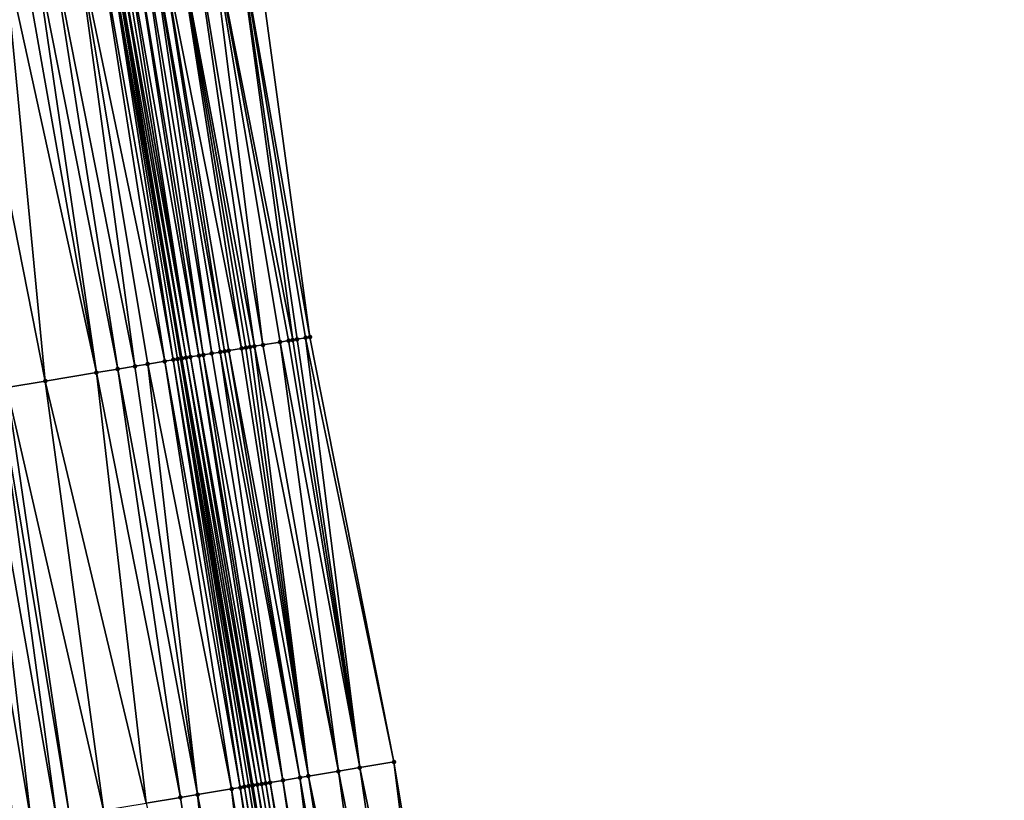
# Model space of a CAD drawing. Header units: feet. Extents: x 2004186 to 2014793, y 836912 to 864902.
# Tile 73 of 256: x 2010685 to 2010730, y 839142 to 839178. Entities that reach past the tile are written whole.
import ezdxf

# ---------------------------------------------------------------- set-up
doc = ezdxf.new("R2010")
doc.units = ezdxf.units.FT
doc.header["$LTSCALE"] = 100
doc.header["$MEASUREMENT"] = 0
for name, color, linetype, lineweight in [('EP_Travel Lane', 5, 'Continuous', 40), ('Road Shots', 4, 'Continuous', 200), ('Road X-Section', 30, 'Continuous', 13)]:
    doc.layers.add(name, color=color, linetype=linetype, lineweight=lineweight)
doc.layers.add('I-77 SB_MM21-27-Surface-Border', color=7, linetype='Continuous')
doc.layers.add('I-77 SB_MM21-27-Surface-TIN', color=7, linetype='Continuous')

msp = doc.modelspace()

# ---------------------------------------------------------------- linework, layer by layer
at = {"layer": 'EP_Travel Lane'}
msp.add_polyline3d([(2010721.555893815, 838985.217596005, 330.8047410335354), (2010718.286155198, 839004.9326953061, 330.4355532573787), (2010715.006233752, 839024.6572586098, 330.076475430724), (2010711.726088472, 839044.3831590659, 329.7212964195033), (2010708.445987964, 839064.1087902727, 329.3962063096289), (2010705.165882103, 839083.8344536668, 329.0821474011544), (2010701.885500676, 839103.5604243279, 328.765919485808), (2010698.604766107, 839123.2871567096, 328.4711884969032), (2010695.324163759, 839143.013093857, 328.169671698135), (2010692.043401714, 839162.7399912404, 327.8804625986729), (2010688.762457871, 839182.4679817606, 327.6419406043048), (2010685.482497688, 839202.1840394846, 327.3975946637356), (2010682.200977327, 839221.9033964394, 327.1490065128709), (2010678.918373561, 839241.6292629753, 326.9310577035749), (2010675.636717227, 839261.3494361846, 326.7122973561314), (2010672.354242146, 839281.0745294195, 326.5003565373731)], dxfattribs=at)
at = {"layer": 'I-77 SB_MM21-27-Surface-Border', "color": 3, "linetype": 'ByBlock', "lineweight": -2}
msp.add_polyline3d([(2010677.811161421, 839281.9737030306, 326.266326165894), (2010681.464059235, 839262.3087996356, 326.4659894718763), (2010684.721404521, 839242.5841588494, 326.6821317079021), (2010688.374242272, 839222.9196191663, 326.8767981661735), (2010691.834523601, 839203.2333498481, 327.1076564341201), (2010695.309069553, 839183.556308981, 327.3515569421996), (2010698.006498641, 839163.7309922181, 327.6452062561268), (2010701.8875877, 839144.1030306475, 327.8944020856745), (2010705.176395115, 839124.3791002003, 328.1788083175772), (2010708.465606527, 839104.6527468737, 328.4823400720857), (2010711.754457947, 839084.9285525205, 328.8010143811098), (2010714.846044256, 839065.1713963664, 329.1112561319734), (2010718.134926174, 839045.4470191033, 329.4497164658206), (2010721.029168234, 839025.6573757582, 329.8374817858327), (2010723.923298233, 839005.8684044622, 330.2152827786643), (2010726.815500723, 838986.0909930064, 330.5852126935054), (2010730.106637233, 838966.378388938, 330.9403130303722)], dxfattribs=at)
at = {"layer": 'I-77 SB_MM21-27-Surface-TIN', "color": 128, "linetype": 'ByBlock', "lineweight": -2}
for points in [[(2010693.336114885, 839183.2285114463, 327.4561334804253), (2010692.546944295, 839183.0973247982, 327.4917869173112), (2010695.83623263, 839163.370510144, 327.7445402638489)], [(2010694.519888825, 839183.4251831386, 327.3927639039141), (2010693.336114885, 839183.2285114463, 327.4561334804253), (2010697.217312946, 839163.5998961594, 327.6804721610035)], [(2010693.336114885, 839183.2285114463, 327.4561334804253), (2010697.020020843, 839163.5670962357, 327.6873888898), (2010697.217312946, 839163.5998961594, 327.6804721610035)], [(2010693.336114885, 839183.2285114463, 327.4561334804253), (2010696.625417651, 839163.5016102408, 327.7095704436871), (2010697.020020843, 839163.5670962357, 327.6873888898)], [(2010693.336114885, 839183.2285114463, 327.4561334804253), (2010695.83623263, 839163.370510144, 327.7445402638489), (2010696.625417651, 839163.5016102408, 327.7095704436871)], [(2010695.309069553, 839183.556308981, 327.3515569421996), (2010694.519888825, 839183.4251831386, 327.3927639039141), (2010698.006498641, 839163.7309922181, 327.6452062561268)], [(2010694.519888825, 839183.4251831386, 327.3927639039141), (2010697.809209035, 839163.698177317, 327.6510247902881), (2010698.006498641, 839163.7309922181, 327.6452062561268)], [(2010694.519888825, 839183.4251831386, 327.3927639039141), (2010697.414614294, 839163.632640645, 327.6694905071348), (2010697.809209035, 839163.698177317, 327.6510247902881)], [(2010694.519888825, 839183.4251831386, 327.3927639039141), (2010697.217312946, 839163.5998961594, 327.6804721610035), (2010697.414614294, 839163.632640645, 327.6694905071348)], [(2010690.574004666, 839182.7694370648, 327.5881253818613), (2010690.179409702, 839182.7039017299, 327.6112483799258), (2010693.46869651, 839162.9770962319, 327.8411185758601)], [(2010690.968589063, 839182.8350357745, 327.5707905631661), (2010690.574004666, 839182.7694370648, 327.5881253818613), (2010694.060589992, 839163.0753930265, 327.8128177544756)], [(2010690.574004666, 839182.7694370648, 327.5881253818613), (2010693.863287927, 839163.0426528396, 327.8241146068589), (2010694.060589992, 839163.0753930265, 327.8128177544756)], [(2010690.574004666, 839182.7694370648, 327.5881253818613), (2010693.46869651, 839162.9770962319, 327.8411185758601), (2010693.863287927, 839163.0426528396, 327.8241146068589)], [(2010691.757765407, 839182.9661879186, 327.531985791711), (2010690.968589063, 839182.8350357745, 327.5707905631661), (2010694.849744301, 839163.2066773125, 327.7913533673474)], [(2010690.968589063, 839182.8350357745, 327.5707905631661), (2010694.25788354, 839163.1081842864, 327.8052657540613), (2010694.849744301, 839163.2066773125, 327.7913533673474)], [(2010690.968589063, 839182.8350357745, 327.5707905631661), (2010694.060589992, 839163.0753930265, 327.8128177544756), (2010694.25788354, 839163.1081842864, 327.8052657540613)], [(2010692.546944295, 839183.0973247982, 327.4917869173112), (2010691.757765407, 839182.9661879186, 327.531985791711), (2010695.441645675, 839163.3049267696, 327.7595815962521)], [(2010691.757765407, 839182.9661879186, 327.531985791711), (2010695.244345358, 839163.2721761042, 327.7701101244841), (2010695.441645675, 839163.3049267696, 327.7595815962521)], [(2010691.757765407, 839182.9661879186, 327.531985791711), (2010695.047037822, 839163.2394687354, 327.7838133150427), (2010695.244345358, 839163.2721761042, 327.7701101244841)], [(2010691.757765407, 839182.9661879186, 327.531985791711), (2010694.849744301, 839163.2066773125, 327.7913533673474), (2010695.047037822, 839163.2394687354, 327.7838133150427)], [(2010692.546944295, 839183.0973247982, 327.4917869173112), (2010695.441645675, 839163.3049267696, 327.7595815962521), (2010695.83623263, 839163.370510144, 327.7445402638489)], [(2010688.206562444, 839182.375460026, 327.6569913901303), (2010687.220142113, 839182.2112193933, 327.6780562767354), (2010691.298526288, 839162.6160396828, 327.8983299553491)], [(2010688.601137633, 839182.4411139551, 327.6446998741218), (2010688.206562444, 839182.375460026, 327.6569913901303), (2010691.69310244, 839162.6816878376, 327.8880385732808)], [(2010688.206562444, 839182.375460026, 327.6569913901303), (2010691.298526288, 839162.6160396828, 327.8983299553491), (2010691.69310244, 839162.6816878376, 327.8880385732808)], [(2010688.601137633, 839182.4411139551, 327.6446998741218), (2010692.043401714, 839162.7399912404, 327.8804625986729), (2010688.762457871, 839182.4679817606, 327.6419406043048)], [(2010688.601137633, 839182.4411139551, 327.6446998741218), (2010691.890397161, 839162.7144720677, 327.8799711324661), (2010692.043401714, 839162.7399912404, 327.8804625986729)], [(2010688.601137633, 839182.4411139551, 327.6446998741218), (2010691.69310244, 839162.6816878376, 327.8880385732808), (2010691.890397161, 839162.7144720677, 327.8799711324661)], [(2010688.798420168, 839182.4739712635, 327.641325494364), (2010688.762457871, 839182.4679817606, 327.6419406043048), (2010692.087672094, 839162.747374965, 327.880604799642)], [(2010692.087672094, 839162.747374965, 327.880604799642), (2010688.762457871, 839182.4679817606, 327.6419406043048), (2010692.043401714, 839162.7399912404, 327.8804625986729)], [(2010688.995695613, 839182.5068710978, 327.641835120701), (2010688.798420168, 839182.4739712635, 327.641325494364), (2010692.284933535, 839162.780358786, 327.8871720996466)], [(2010688.798420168, 839182.4739712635, 327.641325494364), (2010692.087672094, 839162.747374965, 327.880604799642), (2010692.284933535, 839162.780358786, 327.8871720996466)], [(2010689.19296645, 839182.5397985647, 327.6448685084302), (2010688.995695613, 839182.5068710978, 327.641835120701), (2010692.482206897, 839162.813271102, 327.8884963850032)], [(2010688.995695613, 839182.5068710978, 327.641835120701), (2010692.284933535, 839162.780358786, 327.8871720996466), (2010692.482206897, 839162.813271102, 327.8884963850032)], [(2010689.390241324, 839182.5727018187, 327.6456904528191), (2010689.19296645, 839182.5397985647, 327.6448685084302), (2010692.482206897, 839162.813271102, 327.8884963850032)], [(2010689.784819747, 839182.638336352, 327.6316274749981), (2010689.390241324, 839182.5727018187, 327.6456904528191), (2010692.87679179, 839162.8788668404, 327.8743616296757)], [(2010689.390241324, 839182.5727018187, 327.6456904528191), (2010692.482206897, 839162.813271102, 327.8884963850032), (2010692.87679179, 839162.8788668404, 327.8743616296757)], [(2010690.179409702, 839182.7039017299, 327.6112483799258), (2010689.784819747, 839182.638336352, 327.6316274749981), (2010693.074090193, 839162.9116289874, 327.8646749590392)], [(2010689.784819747, 839182.638336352, 327.6316274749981), (2010692.87679179, 839162.8788668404, 327.8743616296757), (2010693.074090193, 839162.9116289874, 327.8646749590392)], [(2010690.179409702, 839182.7039017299, 327.6112483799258), (2010693.074090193, 839162.9116289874, 327.8646749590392), (2010693.46869651, 839162.9770962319, 327.8411185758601)], [(2010685.247321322, 839181.8826189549, 327.7093016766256), (2010684.655480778, 839181.7840046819, 327.7155570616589), (2010688.141980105, 839162.0904763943, 327.9529410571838)], [(2010686.036448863, 839182.0140637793, 327.6972281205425), (2010685.247321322, 839181.8826189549, 327.7093016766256), (2010689.128398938, 839162.2547260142, 327.9366884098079)], [(2010685.247321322, 839181.8826189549, 327.7093016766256), (2010688.141980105, 839162.0904763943, 327.9529410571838), (2010689.128398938, 839162.2547260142, 327.9366884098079)], [(2010687.220142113, 839182.2112193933, 327.6780562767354), (2010686.036448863, 839182.0140637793, 327.6972281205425), (2010689.917533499, 839162.3861287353, 327.9239081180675)], [(2010686.036448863, 839182.0140637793, 327.6972281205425), (2010689.128398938, 839162.2547260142, 327.9366884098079), (2010689.917533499, 839162.3861287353, 327.9239081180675)], [(2010687.220142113, 839182.2112193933, 327.6780562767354), (2010690.509383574, 839162.4846858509, 327.9146950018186), (2010691.298526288, 839162.6160396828, 327.8983299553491)], [(2010687.220142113, 839182.2112193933, 327.6780562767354), (2010689.917533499, 839162.3861287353, 327.9239081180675), (2010690.509383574, 839162.4846858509, 327.9146950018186)], [(2010683.866357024, 839181.6525371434, 327.725556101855), (2010681.893557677, 839181.3238081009, 327.7450557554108), (2010685.774609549, 839161.6960695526, 327.9767141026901)], [(2010684.655480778, 839181.7840046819, 327.7155570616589), (2010683.866357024, 839181.6525371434, 327.725556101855), (2010688.141980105, 839162.0904763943, 327.9529410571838)], [(2010683.866357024, 839181.6525371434, 327.725556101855), (2010685.774609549, 839161.6960695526, 327.9767141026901), (2010688.141980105, 839162.0904763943, 327.9529410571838)], [(2010681.893557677, 839181.3238081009, 327.7450557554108), (2010683.999065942, 839161.4003585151, 328.0014431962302), (2010685.774609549, 839161.6960695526, 327.9767141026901)], [(2010697.414614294, 839163.632640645, 327.6694905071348), (2010697.217312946, 839163.5998961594, 327.6804721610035), (2010700.309173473, 839143.8410954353, 327.9716919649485)], [(2010697.809209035, 839163.698177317, 327.6510247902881), (2010697.414614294, 839163.632640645, 327.6694905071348), (2010700.309173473, 839143.8410954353, 327.9716919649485)], [(2010698.006498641, 839163.7309922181, 327.6452062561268), (2010697.809209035, 839163.698177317, 327.6510247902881), (2010701.8875877, 839144.1030306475, 327.8944020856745)], [(2010697.809209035, 839163.698177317, 327.6510247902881), (2010700.309173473, 839143.8410954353, 327.9716919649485), (2010701.8875877, 839144.1030306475, 327.8944020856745)], [(2010694.849744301, 839163.2066773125, 327.7913533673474), (2010694.25788354, 839163.1081842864, 327.8052657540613), (2010697.941545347, 839143.4482333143, 328.0902075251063)], [(2010695.047037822, 839163.2394687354, 327.7838133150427), (2010694.849744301, 839163.2066773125, 327.7913533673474), (2010697.941545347, 839143.4482333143, 328.0902075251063)], [(2010695.244345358, 839163.2721761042, 327.7701101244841), (2010695.047037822, 839163.2394687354, 327.7838133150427), (2010697.941545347, 839143.4482333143, 328.0902075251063)], [(2010695.441645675, 839163.3049267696, 327.7595815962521), (2010695.244345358, 839163.2721761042, 327.7701101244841), (2010697.941545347, 839143.4482333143, 328.0902075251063)], [(2010695.83623263, 839163.370510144, 327.7445402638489), (2010695.441645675, 839163.3049267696, 327.7595815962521), (2010699.322666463, 839143.6773746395, 328.019282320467)], [(2010695.441645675, 839163.3049267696, 327.7595815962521), (2010697.941545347, 839143.4482333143, 328.0902075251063), (2010699.322666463, 839143.6773746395, 328.019282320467)], [(2010696.625417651, 839163.5016102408, 327.7095704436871), (2010695.83623263, 839163.370510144, 327.7445402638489), (2010699.322666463, 839143.6773746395, 328.019282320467)], [(2010697.020020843, 839163.5670962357, 327.6873888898), (2010696.625417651, 839163.5016102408, 327.7095704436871), (2010700.309173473, 839143.8410954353, 327.9716919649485)], [(2010696.625417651, 839163.5016102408, 327.7095704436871), (2010699.322666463, 839143.6773746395, 328.019282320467), (2010700.309173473, 839143.8410954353, 327.9716919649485)], [(2010697.217312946, 839163.5998961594, 327.6804721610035), (2010697.020020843, 839163.5670962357, 327.6873888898), (2010700.309173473, 839143.8410954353, 327.9716919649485)], [(2010691.890397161, 839162.7144720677, 327.8799711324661), (2010691.69310244, 839162.6816878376, 327.8880385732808), (2010694.982136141, 839142.9564002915, 328.1904515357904)], [(2010691.890397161, 839162.7144720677, 327.8799711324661), (2010695.324163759, 839143.013093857, 328.169671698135), (2010692.043401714, 839162.7399912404, 327.8804625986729)], [(2010691.890397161, 839162.7144720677, 327.8799711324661), (2010695.179456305, 839142.9890319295, 328.1737981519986), (2010695.324163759, 839143.013093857, 328.169671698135)], [(2010691.890397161, 839162.7144720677, 327.8799711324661), (2010694.982136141, 839142.9564002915, 328.1904515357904), (2010695.179456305, 839142.9890319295, 328.1737981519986)], [(2010692.087672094, 839162.747374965, 327.880604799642), (2010692.043401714, 839162.7399912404, 327.8804625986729), (2010695.376747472, 839143.0218374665, 328.1681722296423)], [(2010695.376747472, 839143.0218374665, 328.1681722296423), (2010692.043401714, 839162.7399912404, 327.8804625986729), (2010695.324163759, 839143.013093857, 328.169671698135)], [(2010692.284933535, 839162.780358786, 327.8871720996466), (2010692.087672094, 839162.747374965, 327.880604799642), (2010695.573977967, 839143.0550068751, 328.1856205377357)], [(2010692.087672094, 839162.747374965, 327.880604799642), (2010695.376747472, 839143.0218374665, 328.1681722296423), (2010695.573977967, 839143.0550068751, 328.1856205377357)], [(2010692.482206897, 839162.813271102, 327.8884963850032), (2010692.284933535, 839162.780358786, 327.8871720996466), (2010695.771232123, 839143.0880343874, 328.194070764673)], [(2010692.284933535, 839162.780358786, 327.8871720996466), (2010695.573977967, 839143.0550068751, 328.1856205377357), (2010695.771232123, 839143.0880343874, 328.194070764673)], [(2010692.87679179, 839162.8788668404, 327.8743616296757), (2010692.482206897, 839162.813271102, 327.8884963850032), (2010695.968521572, 839143.1208502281, 328.189098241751)], [(2010692.482206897, 839162.813271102, 327.8884963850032), (2010695.771232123, 839143.0880343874, 328.194070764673), (2010695.968521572, 839143.1208502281, 328.189098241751)], [(2010693.074090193, 839162.9116289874, 327.8646749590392), (2010692.87679179, 839162.8788668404, 327.8743616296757), (2010696.165816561, 839143.1536328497, 328.1820191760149)], [(2010692.87679179, 839162.8788668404, 327.8743616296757), (2010695.968521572, 839143.1208502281, 328.189098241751), (2010696.165816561, 839143.1536328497, 328.1820191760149)], [(2010693.46869651, 839162.9770962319, 327.8411185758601), (2010693.074090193, 839162.9116289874, 327.8646749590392), (2010696.757738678, 839143.2517579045, 328.1466529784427)], [(2010693.074090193, 839162.9116289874, 327.8646749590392), (2010696.165816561, 839143.1536328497, 328.1820191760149), (2010696.757738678, 839143.2517579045, 328.1466529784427)], [(2010693.863287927, 839163.0426528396, 327.8241146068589), (2010693.46869651, 839162.9770962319, 327.8411185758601), (2010696.757738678, 839143.2517579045, 328.1466529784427)], [(2010694.060589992, 839163.0753930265, 327.8128177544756), (2010693.863287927, 839163.0426528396, 327.8241146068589), (2010697.546954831, 839143.3826712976, 328.1045702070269)], [(2010693.863287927, 839163.0426528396, 327.8241146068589), (2010696.757738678, 839143.2517579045, 328.1466529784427), (2010697.546954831, 839143.3826712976, 328.1045702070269)], [(2010694.25788354, 839163.1081842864, 327.8052657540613), (2010694.060589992, 839163.0753930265, 327.8128177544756), (2010697.546954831, 839143.3826712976, 328.1045702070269)], [(2010694.25788354, 839163.1081842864, 327.8052657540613), (2010697.546954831, 839143.3826712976, 328.1045702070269), (2010697.941545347, 839143.4482333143, 328.0902075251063)], [(2010689.128398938, 839162.2547260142, 327.9366884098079), (2010688.141980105, 839162.0904763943, 327.9529410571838), (2010692.022827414, 839142.4639646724, 328.2524830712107)], [(2010689.917533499, 839162.3861287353, 327.9239081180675), (2010689.128398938, 839162.2547260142, 327.9366884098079), (2010692.811962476, 839142.5953643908, 328.241239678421)], [(2010689.128398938, 839162.2547260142, 327.9366884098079), (2010692.022827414, 839142.4639646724, 328.2524830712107), (2010692.811962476, 839142.5953643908, 328.241239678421)], [(2010690.509383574, 839162.4846858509, 327.9146950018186), (2010689.917533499, 839162.3861287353, 327.9239081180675), (2010692.811962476, 839142.5953643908, 328.241239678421)], [(2010691.298526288, 839162.6160396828, 327.8983299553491), (2010690.509383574, 839162.4846858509, 327.9146950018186), (2010694.390254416, 839142.8580329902, 328.2104561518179)], [(2010690.509383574, 839162.4846858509, 327.9146950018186), (2010692.811962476, 839142.5953643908, 328.241239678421), (2010694.390254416, 839142.8580329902, 328.2104561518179)], [(2010691.69310244, 839162.6816878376, 327.8880385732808), (2010691.298526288, 839162.6160396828, 327.8983299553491), (2010694.784838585, 839142.9236330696, 328.1985071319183)], [(2010691.298526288, 839162.6160396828, 327.8983299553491), (2010694.390254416, 839142.8580329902, 328.2104561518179), (2010694.784838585, 839142.9236330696, 328.1985071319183)], [(2010691.69310244, 839162.6816878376, 327.8880385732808), (2010694.784838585, 839142.9236330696, 328.1985071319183), (2010694.982136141, 839142.9564002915, 328.1904515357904)], [(2010688.141980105, 839162.0904763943, 327.9529410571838), (2010685.774609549, 839161.6960695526, 327.9767141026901), (2010690.444571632, 839142.2010792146, 328.2695149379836)], [(2010688.141980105, 839162.0904763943, 327.9529410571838), (2010690.444571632, 839142.2010792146, 328.2695149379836), (2010692.022827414, 839142.4639646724, 328.2524830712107)], [(2010683.999065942, 839161.4003585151, 328.0014431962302), (2010683.604497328, 839161.3346651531, 328.0084198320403), (2010686.893465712, 839141.6097693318, 328.3194030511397)], [(2010685.774609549, 839161.6960695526, 327.9767141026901), (2010683.999065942, 839161.4003585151, 328.0014431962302), (2010688.471746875, 839141.8725025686, 328.2927183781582)], [(2010683.999065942, 839161.4003585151, 328.0014431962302), (2010686.893465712, 839141.6097693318, 328.3194030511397), (2010688.471746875, 839141.8725025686, 328.2927183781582)], [(2010685.774609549, 839161.6960695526, 327.9767141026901), (2010688.471746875, 839141.8725025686, 328.2927183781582), (2010690.444571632, 839142.2010792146, 328.2695149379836)], [(2010682.815364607, 839161.2032513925, 328.0203906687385), (2010681.8289407, 839161.0390322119, 328.0388752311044), (2010685.117894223, 839141.3142255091, 328.3513934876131)], [(2010681.8289407, 839161.0390322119, 328.0388752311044), (2010684.328757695, 839141.1828345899, 328.3631948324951), (2010685.117894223, 839141.3142255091, 328.3513934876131)], [(2010683.604497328, 839161.3346651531, 328.0084198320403), (2010682.815364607, 839161.2032513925, 328.0203906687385), (2010686.301610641, 839141.5112421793, 328.3292710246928)], [(2010682.815364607, 839161.2032513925, 328.0203906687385), (2010685.117894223, 839141.3142255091, 328.3513934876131), (2010686.301610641, 839141.5112421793, 328.3292710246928)], [(2010683.604497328, 839161.3346651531, 328.0084198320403), (2010686.301610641, 839141.5112421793, 328.3292710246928), (2010686.893465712, 839141.6097693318, 328.3194030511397)], [(2010701.8875877, 839144.1030306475, 327.8944020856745), (2010700.309173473, 839143.8410954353, 327.9716919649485), (2010704.387205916, 839124.2480251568, 328.2182665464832)], [(2010701.8875877, 839144.1030306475, 327.8944020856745), (2010704.387205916, 839124.2480251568, 328.2182665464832), (2010705.176395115, 839124.3791002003, 328.1788083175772)], [(2010699.322666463, 839143.6773746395, 328.019282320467), (2010697.941545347, 839143.4482333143, 328.0902075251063), (2010702.019640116, 839123.854789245, 328.3357937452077)], [(2010700.309173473, 839143.8410954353, 327.9716919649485), (2010699.322666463, 839143.6773746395, 328.019282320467), (2010703.203416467, 839124.0514464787, 328.2801176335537)], [(2010699.322666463, 839143.6773746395, 328.019282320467), (2010702.019640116, 839123.854789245, 328.3357937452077), (2010703.203416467, 839124.0514464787, 328.2801176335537)], [(2010700.309173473, 839143.8410954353, 327.9716919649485), (2010703.203416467, 839124.0514464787, 328.2801176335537), (2010704.387205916, 839124.2480251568, 328.2182665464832)], [(2010696.165816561, 839143.1536328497, 328.1820191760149), (2010695.968521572, 839143.1208502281, 328.189098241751), (2010699.257467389, 839123.3960897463, 328.4788617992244)], [(2010696.757738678, 839143.2517579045, 328.1466529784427), (2010696.165816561, 839143.1536328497, 328.1820191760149), (2010699.652065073, 839123.4616087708, 328.4576786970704)], [(2010696.165816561, 839143.1536328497, 328.1820191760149), (2010699.454757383, 839123.4289023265, 328.4724417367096), (2010699.652065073, 839123.4616087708, 328.4576786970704)], [(2010696.165816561, 839143.1536328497, 328.1820191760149), (2010699.257467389, 839123.3960897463, 328.4788617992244), (2010699.454757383, 839123.4289023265, 328.4724417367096)], [(2010697.546954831, 839143.3826712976, 328.1045702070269), (2010696.757738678, 839143.2517579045, 328.1466529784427), (2010700.046682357, 839123.5270102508, 328.4272558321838)], [(2010696.757738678, 839143.2517579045, 328.1466529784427), (2010699.849381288, 839123.4942640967, 328.4388974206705), (2010700.046682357, 839123.5270102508, 328.4272558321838)], [(2010696.757738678, 839143.2517579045, 328.1466529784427), (2010699.652065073, 839123.4616087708, 328.4576786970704), (2010699.849381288, 839123.4942640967, 328.4388974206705)], [(2010697.941545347, 839143.4482333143, 328.0902075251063), (2010697.546954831, 839143.3826712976, 328.1045702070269), (2010701.03315389, 839123.6909438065, 328.3849880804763)], [(2010697.546954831, 839143.3826712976, 328.1045702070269), (2010700.835872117, 839123.6580819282, 328.3875329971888), (2010701.03315389, 839123.6909438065, 328.3849880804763)], [(2010697.546954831, 839143.3826712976, 328.1045702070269), (2010700.046682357, 839123.5270102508, 328.4272558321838), (2010700.835872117, 839123.6580819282, 328.3875329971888)], [(2010697.941545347, 839143.4482333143, 328.0902075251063), (2010701.23044153, 839123.7237705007, 328.3796774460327), (2010702.019640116, 839123.854789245, 328.3357937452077)], [(2010697.941545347, 839143.4482333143, 328.0902075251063), (2010701.03315389, 839123.6909438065, 328.3849880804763), (2010701.23044153, 839123.7237705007, 328.3796774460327)], [(2010694.390254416, 839142.8580329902, 328.2104561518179), (2010692.811962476, 839142.5953643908, 328.241239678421), (2010696.692798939, 839122.9689177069, 328.5144910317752)], [(2010694.784838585, 839142.9236330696, 328.1985071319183), (2010694.390254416, 839142.8580329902, 328.2104561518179), (2010697.679223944, 839123.1331303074, 328.4941580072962)], [(2010694.390254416, 839142.8580329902, 328.2104561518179), (2010696.692798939, 839122.9689177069, 328.5144910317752), (2010697.679223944, 839123.1331303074, 328.4941580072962)], [(2010694.982136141, 839142.9564002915, 328.1904515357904), (2010694.784838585, 839142.9236330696, 328.1985071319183), (2010698.073788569, 839123.198847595, 328.4885596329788)], [(2010694.784838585, 839142.9236330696, 328.1985071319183), (2010697.679223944, 839123.1331303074, 328.4941580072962), (2010698.073788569, 839123.198847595, 328.4885596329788)], [(2010695.179456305, 839142.9890319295, 328.1737981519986), (2010694.982136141, 839142.9564002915, 328.1904515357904), (2010698.271077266, 839123.2316679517, 328.4827508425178)], [(2010694.982136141, 839142.9564002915, 328.1904515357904), (2010698.073788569, 839123.198847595, 328.4885596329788), (2010698.271077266, 839123.2316679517, 328.4827508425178)], [(2010695.179456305, 839142.9890319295, 328.1737981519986), (2010698.46837229, 839123.2644503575, 328.4739588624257), (2010695.324163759, 839143.013093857, 328.169671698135)], [(2010695.179456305, 839142.9890319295, 328.1737981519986), (2010698.271077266, 839123.2316679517, 328.4827508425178), (2010698.46837229, 839123.2644503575, 328.4739588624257)], [(2010695.376747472, 839143.0218374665, 328.1681722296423), (2010695.324163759, 839143.013093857, 328.169671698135), (2010698.604766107, 839123.2871567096, 328.4711884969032)], [(2010698.46837229, 839123.2644503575, 328.4739588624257), (2010698.604766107, 839123.2871567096, 328.4711884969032), (2010695.324163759, 839143.013093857, 328.169671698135)], [(2010695.573977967, 839143.0550068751, 328.1856205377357), (2010695.376747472, 839143.0218374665, 328.1681722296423), (2010698.665657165, 839123.2972936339, 328.4699517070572)], [(2010695.376747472, 839143.0218374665, 328.1681722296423), (2010698.604766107, 839123.2871567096, 328.4711884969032), (2010698.665657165, 839123.2972936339, 328.4699517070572)], [(2010695.771232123, 839143.0880343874, 328.194070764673), (2010695.573977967, 839143.0550068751, 328.1856205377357), (2010699.060182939, 839123.3632439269, 328.4826690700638)], [(2010695.573977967, 839143.0550068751, 328.1856205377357), (2010698.665657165, 839123.2972936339, 328.4699517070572), (2010699.060182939, 839123.3632439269, 328.4826690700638)], [(2010695.968521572, 839143.1208502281, 328.189098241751), (2010695.771232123, 839143.0880343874, 328.194070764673), (2010699.060182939, 839123.3632439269, 328.4826690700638)], [(2010695.968521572, 839143.1208502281, 328.189098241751), (2010699.060182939, 839123.3632439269, 328.4826690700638), (2010699.257467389, 839123.3960897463, 328.4788617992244)], [(2010692.022827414, 839142.4639646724, 328.2524830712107), (2010690.444571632, 839142.2010792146, 328.2695149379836), (2010694.917260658, 839122.6731747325, 328.5384904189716)], [(2010692.811962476, 839142.5953643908, 328.241239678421), (2010692.022827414, 839142.4639646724, 328.2524830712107), (2010694.917260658, 839122.6731747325, 328.5384904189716)], [(2010692.811962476, 839142.5953643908, 328.241239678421), (2010694.917260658, 839122.6731747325, 328.5384904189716), (2010696.692798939, 839122.9689177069, 328.5144910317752)]]:
    msp.add_3dface(points, dxfattribs=at)
at = {"layer": 'Road Shots', "lineweight": 100}
for p in [(2010697.414614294, 839163.632640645, 327.6694905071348), (2010697.809209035, 839163.698177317, 327.6510247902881), (2010698.006498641, 839163.7309922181, 327.6452062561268), (2010694.849744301, 839163.2066773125, 327.7913533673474), (2010695.047037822, 839163.2394687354, 327.7838133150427), (2010695.244345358, 839163.2721761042, 327.7701101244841), (2010695.441645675, 839163.3049267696, 327.7595815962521), (2010695.83623263, 839163.370510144, 327.7445402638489), (2010696.625417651, 839163.5016102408, 327.7095704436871), (2010697.020020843, 839163.5670962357, 327.6873888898), (2010697.217312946, 839163.5998961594, 327.6804721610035), (2010691.890397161, 839162.7144720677, 327.8799711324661), (2010692.087672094, 839162.747374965, 327.880604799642), (2010692.284933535, 839162.780358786, 327.8871720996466), (2010692.482206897, 839162.813271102, 327.8884963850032), (2010692.87679179, 839162.8788668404, 327.8743616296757), (2010693.074090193, 839162.9116289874, 327.8646749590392), (2010693.46869651, 839162.9770962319, 327.8411185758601), (2010693.863287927, 839163.0426528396, 327.8241146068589), (2010694.060589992, 839163.0753930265, 327.8128177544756), (2010694.25788354, 839163.1081842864, 327.8052657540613), (2010689.128398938, 839162.2547260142, 327.9366884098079), (2010689.917533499, 839162.3861287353, 327.9239081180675), (2010690.509383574, 839162.4846858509, 327.9146950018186), (2010691.298526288, 839162.6160396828, 327.8983299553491), (2010691.69310244, 839162.6816878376, 327.8880385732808), (2010688.141980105, 839162.0904763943, 327.9529410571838), (2010685.774609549, 839161.6960695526, 327.9767141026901), (2010701.8875877, 839144.1030306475, 327.8944020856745), (2010699.322666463, 839143.6773746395, 328.019282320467), (2010700.309173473, 839143.8410954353, 327.9716919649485), (2010696.165816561, 839143.1536328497, 328.1820191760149), (2010696.757738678, 839143.2517579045, 328.1466529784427), (2010697.546954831, 839143.3826712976, 328.1045702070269), (2010697.941545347, 839143.4482333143, 328.0902075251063), (2010694.390254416, 839142.8580329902, 328.2104561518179), (2010694.784838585, 839142.9236330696, 328.1985071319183), (2010694.982136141, 839142.9564002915, 328.1904515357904), (2010695.179456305, 839142.9890319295, 328.1737981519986), (2010695.376747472, 839143.0218374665, 328.1681722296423), (2010695.573977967, 839143.0550068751, 328.1856205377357), (2010695.771232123, 839143.0880343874, 328.194070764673), (2010695.968521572, 839143.1208502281, 328.189098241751), (2010692.022827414, 839142.4639646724, 328.2524830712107), (2010692.811962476, 839142.5953643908, 328.241239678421)]:
    msp.add_point(p, dxfattribs=at)
at = {"layer": 'Road X-Section', "extrusion": (0.1644611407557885, -0.9863211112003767, 0.01109949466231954), "elevation": -497019.5800810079, "flags": 128}
msp.add_lwpolyline([(2121286.393469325, 5844.302103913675), (2121287.393469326, 5844.336741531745), (2121287.793469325, 5844.345694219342), (2121288.193469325, 5844.350190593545), (2121288.593469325, 5844.351383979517), (2121288.793469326, 5844.355820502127), (2121289.193469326, 5844.370791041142), (2121289.393469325, 5844.376373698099), (2121289.793469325, 5844.380808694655), (2121290.193469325, 5844.388922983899), (2121291.593469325, 5844.40319182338), (2121291.993469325, 5844.401041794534), (2121292.193469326, 5844.399458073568), (2121292.393469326, 5844.399999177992), (2121292.593469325, 5844.404001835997), (2121293.193469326, 5844.422432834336), (2121293.993469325, 5844.440423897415), (2121295.993469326, 5844.471307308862), (2121296.793469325, 5844.483960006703), (2121298.193469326, 5844.502860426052), (2121299.193469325, 5844.519074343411), (2121300.193469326, 5844.541706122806), (2121300.993469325, 5844.559383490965), (2121301.593469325, 5844.569875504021), (2121302.593469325, 5844.580377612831), (2121302.793469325, 5844.583700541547), (2121303.393469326, 5844.601913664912), (2121303.793469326, 5844.606364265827), (2121304.193469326, 5844.601930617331), (2121304.393469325, 5844.603276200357), (2121305.793469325, 5844.637113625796), (2121306.993469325, 5844.660707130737), (2121307.993469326, 5844.679780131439), (2121309.193469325, 5844.705639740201), (2121311.793469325, 5844.759425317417), (2121313.193469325, 5844.793681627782), (2121314.593469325, 5844.827945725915), (2121315.393469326, 5844.846822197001), (2121315.793469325, 5844.852452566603), (2121315.993469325, 5844.853077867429), (2121316.393469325, 5844.848648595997), (2121316.993469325, 5844.846743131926), (2121318.593469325, 5844.819347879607), (2121319.993469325, 5844.792862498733), (2121320.793469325, 5844.781750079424), (2121321.393469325, 5844.771277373), (2121323.393469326, 5844.751776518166), (2121324.193469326, 5844.741776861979), (2121324.793469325, 5844.735521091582), (2121325.593469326, 5844.723446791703), (2121326.793469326, 5844.704273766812), (2121327.793469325, 5844.683207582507), (2121328.193469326, 5844.670915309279), (2121328.393469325, 5844.667540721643), (2121328.593469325, 5844.668050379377), (2121328.793469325, 5844.671083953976), (2121328.993469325, 5844.671905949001), (2121329.393469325, 5844.657842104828), (2121329.793469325, 5844.637461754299), (2121330.193469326, 5844.614337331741), (2121330.593469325, 5844.597001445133), (2121331.393469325, 5844.558194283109), (2121332.193469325, 5844.517992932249), (2121332.993469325, 5844.482337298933), (2121334.193469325, 5844.418963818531), (2121334.993469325, 5844.377754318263)], dxfattribs=at)
at = {"layer": 'Road X-Section', "extrusion": (0.1644555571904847, -0.9862876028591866, 0.01382512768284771), "elevation": -496981.7939093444, "flags": 128}
msp.add_lwpolyline([(2121285.995274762, 7199.089471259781), (2121286.595274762, 7199.106942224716), (2121286.795274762, 7199.11087022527), (2121286.995274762, 7199.111934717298), (2121287.195274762, 7199.115167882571), (2121287.795274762, 7199.140096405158), (2121288.395274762, 7199.152417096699), (2121288.795274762, 7199.163043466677), (2121289.395274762, 7199.171513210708), (2121289.995274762, 7199.171376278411), (2121290.395274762, 7199.169318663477), (2121291.195274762, 7199.175774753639), (2121291.795274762, 7199.176294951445), (2121292.195274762, 7199.165673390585), (2121292.395274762, 7199.166267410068), (2121292.995274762, 7199.186932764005), (2121293.195274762, 7199.193129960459), (2121294.195274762, 7199.210228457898), (2121294.795274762, 7199.225338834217), (2121295.195274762, 7199.231807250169), (2121295.595274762, 7199.233316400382), (2121296.395274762, 7199.242942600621), (2121296.595274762, 7199.244517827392), (2121297.195274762, 7199.256123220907), (2121297.795274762, 7199.269114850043), (2121298.995274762, 7199.283617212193), (2121299.595274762, 7199.293056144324), (2121299.995274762, 7199.298698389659), (2121300.195274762, 7199.303976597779), (2121301.195274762, 7199.319463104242), (2121301.595274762, 7199.32810076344), (2121302.195274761, 7199.337957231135), (2121303.195274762, 7199.360124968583), (2121303.395274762, 7199.363346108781), (2121303.595274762, 7199.364156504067), (2121303.995274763, 7199.359008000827), (2121304.395274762, 7199.356341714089), (2121304.795274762, 7199.364159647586), (2121305.195274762, 7199.377704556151), (2121305.795274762, 7199.389689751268), (2121307.995274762, 7199.427138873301), (2121310.595274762, 7199.481104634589), (2121312.195274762, 7199.508139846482), (2121314.595274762, 7199.563291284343), (2121315.195274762, 7199.58002462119), (2121315.595274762, 7199.587979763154), (2121315.995274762, 7199.590624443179), (2121316.195274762, 7199.588836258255), (2121316.395274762, 7199.584143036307), (2121316.795274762, 7199.582516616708), (2121317.995274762, 7199.563706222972), (2121318.995274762, 7199.545219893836), (2121319.795274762, 7199.533247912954), (2121320.195274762, 7199.526270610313), (2121321.995274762, 7199.501539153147), (2121324.395274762, 7199.477763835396), (2121325.395274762, 7199.461509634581), (2121326.195274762, 7199.448728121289), (2121326.795274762, 7199.439514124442), (2121327.595274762, 7199.423147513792), (2121327.995274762, 7199.412855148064), (2121328.195274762, 7199.404786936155), (2121328.395274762, 7199.4054206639), (2121328.595274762, 7199.41198859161), (2121328.795274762, 7199.413313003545), (2121329.195274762, 7199.399176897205), (2121329.395274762, 7199.38948930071), (2121329.795274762, 7199.365930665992), (2121330.195274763, 7199.348925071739), (2121330.395274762, 7199.337627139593), (2121330.595274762, 7199.330074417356), (2121331.195274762, 7199.316160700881), (2121331.395274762, 7199.308619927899), (2121331.595274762, 7199.294915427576), (2121331.795274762, 7199.284385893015), (2121332.195274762, 7199.269343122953), (2121332.995274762, 7199.234369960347), (2121333.395274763, 7199.212186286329), (2121333.595274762, 7199.205268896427), (2121333.795274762, 7199.194286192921), (2121334.195274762, 7199.175818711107), (2121334.395274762, 7199.169999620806)], dxfattribs=at)
at = {"layer": 'Road X-Section', "extrusion": (0.164450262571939, -0.9862558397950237, 0.01598529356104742), "elevation": -496945.0771875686, "flags": 128}
msp.add_lwpolyline([(2121285.796068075, 8272.702097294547), (2121285.996068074, 8272.69285493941), (2121286.196068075, 8272.694449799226), (2121286.396068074, 8272.704064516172), (2121286.796068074, 8272.71475409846), (2121287.196068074, 8272.73099139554), (2121287.796068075, 8272.742068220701), (2121288.796068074, 8272.753655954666), (2121288.996068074, 8272.75351168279), (2121289.196068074, 8272.756040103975), (2121289.596068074, 8272.75794675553), (2121289.996068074, 8272.762161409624), (2121290.196068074, 8272.766845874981), (2121290.396068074, 8272.766609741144), (2121291.196068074, 8272.777665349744), (2121291.396068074, 8272.774288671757), (2121291.596068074, 8272.776879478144), (2121291.796068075, 8272.774836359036), (2121292.196068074, 8272.76800943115), (2121292.396068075, 8272.774496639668), (2121292.996068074, 8272.805398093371), (2121293.196068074, 8272.81024274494), (2121293.396068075, 8272.81188996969), (2121293.996068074, 8272.82352234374), (2121294.196068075, 8272.82398650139), (2121294.796068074, 8272.83429110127), (2121295.396068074, 8272.847441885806), (2121295.796068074, 8272.851376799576), (2121296.196068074, 8272.860596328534), (2121296.796068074, 8272.870323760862), (2121297.396068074, 8272.882004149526), (2121297.996068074, 8272.890367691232), (2121298.196068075, 8272.891770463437), (2121298.996068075, 8272.90611529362), (2121299.396068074, 8272.910397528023), (2121299.996068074, 8272.921139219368), (2121300.596068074, 8272.935410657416), (2121302.396068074, 8272.96712372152), (2121302.996068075, 8272.9754090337), (2121303.196068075, 8272.98190614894), (2121303.596068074, 8272.98901793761), (2121303.996068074, 8272.991510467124), (2121304.396068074, 8272.984310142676), (2121304.796068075, 8272.994327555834), (2121304.996068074, 8273.001821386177), (2121305.796068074, 8273.019927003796), (2121307.396068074, 8273.05159463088), (2121308.396068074, 8273.074877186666), (2121309.196068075, 8273.094257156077), (2121310.596068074, 8273.128285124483), (2121311.596068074, 8273.148717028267), (2121312.796068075, 8273.177585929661), (2121313.796068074, 8273.204009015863), (2121314.396068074, 8273.217201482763), (2121315.196068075, 8273.23689187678), (2121315.596068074, 8273.24285602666), (2121315.996068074, 8273.243870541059), (2121316.396068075, 8273.238540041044), (2121317.196068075, 8273.233232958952), (2121317.996068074, 8273.221430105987), (2121319.196068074, 8273.19930481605), (2121319.796068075, 8273.189435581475), (2121321.396068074, 8273.162747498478), (2121323.396068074, 8273.139541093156), (2121324.996068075, 8273.122507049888), (2121325.796068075, 8273.111262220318), (2121327.396068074, 8273.080474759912), (2121327.796068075, 8273.068524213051), (2121327.996068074, 8273.060467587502), (2121328.196068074, 8273.043812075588), (2121328.396068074, 8273.038185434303), (2121328.596068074, 8273.055635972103), (2121328.796068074, 8273.064087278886), (2121328.996068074, 8273.05911412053), (2121329.196068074, 8273.052034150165), (2121329.796068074, 8273.01666343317), (2121330.596068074, 8272.974575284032), (2121330.996068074, 8272.96021076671), (2121332.396068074, 8272.889276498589), (2121333.396068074, 8272.841680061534), (2121334.996068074, 8272.764380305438)], dxfattribs=at)

doc.saveas('drawing.dxf')
